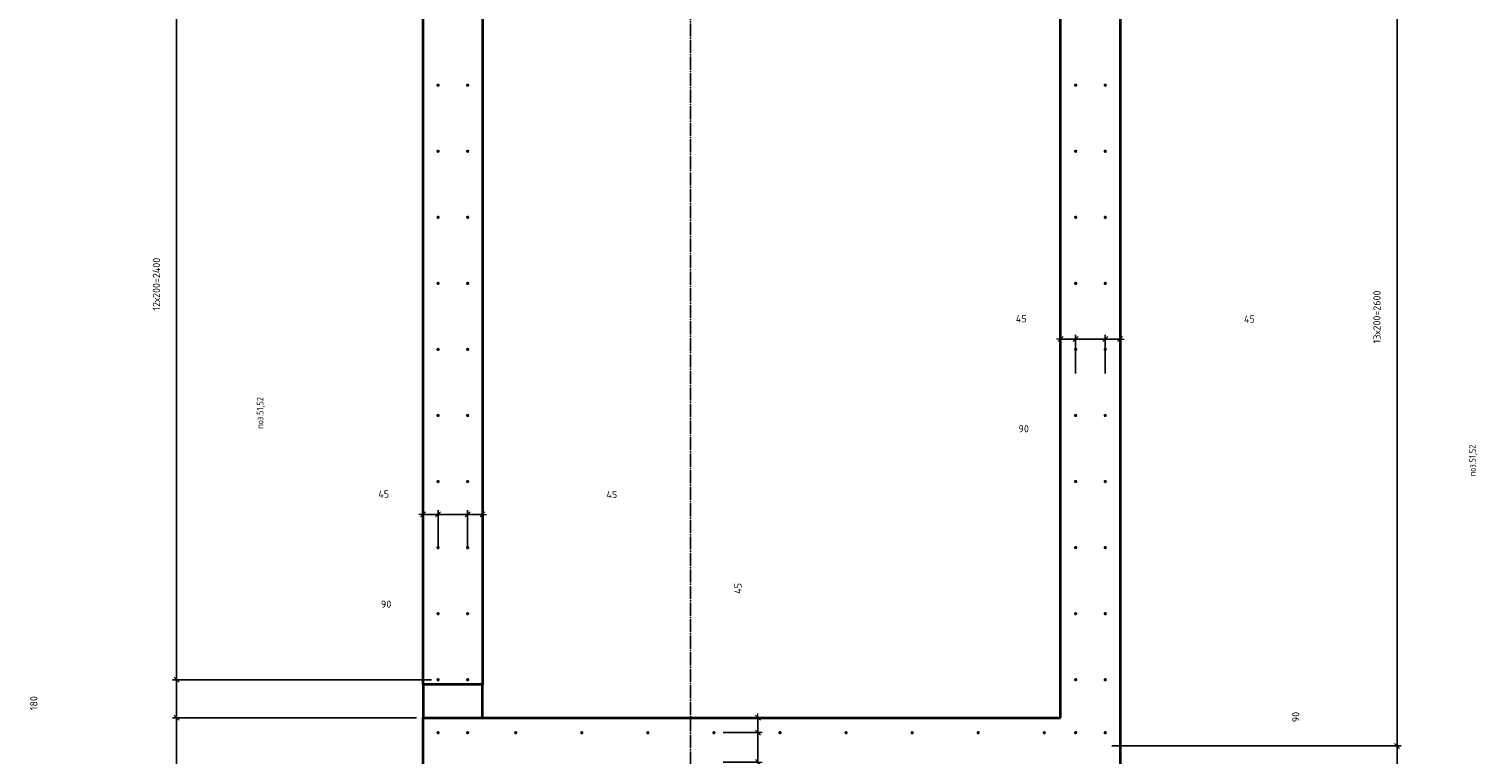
# Model space of a CAD drawing. Header units: millimetres. Extents: x 27309 to 183995, y -852 to 48500.
# Tile 74 of 93: x 154857 to 159246, y 40170 to 42365. Entities that reach past the tile are written whole.
import ezdxf

# ---------------------------------------------------------------- set-up
doc = ezdxf.new("R2010")
doc.units = ezdxf.units.MM
doc.header["$PDMODE"] = 65
doc.linetypes.add('______11', pattern=[50, 40, -5, 0, -5])
doc.linetypes.add('______5', pattern=[110, 80, -10, 10, -10])
for name, color, linetype, lineweight in [('Standard', 7, 'Continuous', 25), ('Арм.стержн. Выпуски', 180, 'Continuous', 35), ('Размерная линия_ общее', 7, 'Continuous', 13)]:
    doc.layers.add(name, color=color, linetype=linetype, lineweight=lineweight)
doc.layers.add('Осевая линия_ общее', color=7, linetype='______5', lineweight=13, true_color=0xa0a0a0)
doc.styles.add('ISOCPEUR', font='ISOCPEUR')
doc.dimstyles.new('DIMSTYLE_3', dxfattribs={"dimtxt": 22, "dimasz": 25, "dimexe": 0, "dimexo": 0, "dimgap": 11, "dimtad": 2, "dimdec": 0, "dimrnd": 5, "dimzin": 12, "dimdsep": 46, "dimtxsty": 'ISOCPEUR', "dimblk1": 'ALL_ML_STRICH', "dimblk2": 'ALL_ML_STRICH', "dimsah": 1, "dimcen": 0, "dimclrd": 7, "dimclre": 256, "dimclrt": 7, "dimadec": 0, "dimazin": 0, "dimtfac": 1, "dimtdec": 0, "dimtix": 1, "dimtmove": 2, "dimatfit": 3, "dimfxl": 0, "dimtzin": 0, "dimlwd": 0, "dimlwe": -3, "dimarcsym": 0})
doc.dimstyles.new('DIMSTYLE_5', dxfattribs={"dimtxt": 22, "dimasz": 25, "dimexe": 0, "dimexo": 0, "dimgap": 11, "dimtad": 2, "dimdec": 0, "dimrnd": 5, "dimzin": 12, "dimdsep": 46, "dimtxsty": 'ISOCPEUR', "dimblk1": 'ALL_ML_STRICH', "dimblk2": 'ALL_ML_STRICH', "dimsah": 1, "dimcen": 0, "dimclrd": 7, "dimclre": 256, "dimclrt": 7, "dimadec": 0, "dimazin": 0, "dimtfac": 1, "dimtdec": 0, "dimtix": 1, "dimtmove": 2, "dimatfit": 3, "dimfxl": 0, "dimtvp": 1.2, "dimtzin": 0, "dimlwd": 0, "dimlwe": -3, "dimarcsym": 0})
doc.dimstyles.new('DIMSTYLE_7', dxfattribs={"dimtxt": 22, "dimasz": 25, "dimexe": 0, "dimexo": 0, "dimgap": 11, "dimtad": 0, "dimdec": 0, "dimrnd": 5, "dimzin": 12, "dimdsep": 46, "dimtxsty": 'ISOCPEUR', "dimblk1": 'ALL_ML_STRICH', "dimblk2": 'ALL_ML_STRICH', "dimsah": 1, "dimcen": 0, "dimclrd": 7, "dimclre": 256, "dimclrt": 7, "dimadec": 0, "dimazin": 0, "dimtfac": 1, "dimtdec": 0, "dimtix": 1, "dimtmove": 2, "dimatfit": 3, "dimfxl": 0, "dimtzin": 0, "dimlwd": 0, "dimlwe": -3, "dimarcsym": 0})

# ---------------------------------------------------------------- blocks, each defined once
blk = doc.blocks.new('ALL_ML_STRICH')
at = {"color": 0, "linetype": 'ByBlock', "lineweight": -2}
for p, q in [((-1, 0), (0.5, 0)), ((-0.3, -0.3), (0.3, 0.3)), ((0, -0.5), (0, 0.5))]:
    blk.add_line(p, q, dxfattribs=at)
blk = doc.blocks.new('*D189')
at = {"layer": 'DEFPOINTS', "color": 7, "linetype": 'Continuous', "lineweight": 13, "transparency": 33554687}
for p in [(158160, 41426.5), (158160, 41363.8), (158115, 41301.7)]:
    blk.add_point(p, dxfattribs=at)
at = {"layer": 'Размерная линия_ общее', "color": 253, "linetype": 'Continuous', "lineweight": -2, "true_color": 0xa0a0a0, "transparency": 33554687}
for p, q in [((158115, 41321.7), (158115, 41426.5)), ((158160, 41383.8), (158160, 41426.5))]:
    blk.add_line(p, q, dxfattribs=at)
at = {"layer": 'Размерная линия_ общее', "color": 7, "linetype": 'Continuous', "lineweight": -2, "transparency": 33554687}
blk.add_line((158160, 41426.5), (158115, 41426.5), dxfattribs=at)
at = {"layer": 'Размерная линия_ общее', "color": 7, "linetype": 'Continuous', "lineweight": 13, "transparency": 33554687, "xscale": 25, "yscale": 25, "zscale": 25}
for p, rotation in [((158115, 41426.5), 180), ((158160, 41426.5), 360)]:
    blk.add_blockref('ALL_ML_STRICH', p, dxfattribs=dict(at, rotation=rotation))
at = {"layer": 'Размерная линия_ общее', "color": 7, "linetype": 'Continuous', "lineweight": 13, "transparency": 33554687, "insert": (158551.5, 41486.9), "char_height": 22, "width": 44, "attachment_point": 5, "style": 'ISOCPEUR'}
blk.add_mtext('\\A1;{45}', dxfattribs=at)
blk = doc.blocks.new('*D190')
at = {"layer": 'DEFPOINTS', "color": 7, "linetype": 'Continuous', "lineweight": 13, "transparency": 33554687}
for p in [(158115, 41426.5), (158025.5, 41301.7), (158115, 41301.7)]:
    blk.add_point(p, dxfattribs=at)
at = {"layer": 'Размерная линия_ общее', "color": 253, "linetype": 'Continuous', "lineweight": -2, "true_color": 0xa0a0a0, "transparency": 33554687}
for p, q in [((158025.5, 41321.7), (158025.5, 41426.5)), ((158115, 41321.7), (158115, 41426.5))]:
    blk.add_line(p, q, dxfattribs=at)
at = {"layer": 'Размерная линия_ общее', "color": 7, "linetype": 'Continuous', "lineweight": -2, "transparency": 33554687}
blk.add_line((158115, 41426.5), (158025.5, 41426.5), dxfattribs=at)
at = {"layer": 'Размерная линия_ общее', "color": 7, "linetype": 'Continuous', "lineweight": 13, "transparency": 33554687, "xscale": 25, "yscale": 25, "zscale": 25}
for p, rotation in [((158025.5, 41426.5), 180), ((158115, 41426.5), 360)]:
    blk.add_blockref('ALL_ML_STRICH', p, dxfattribs=dict(at, rotation=rotation))
at = {"layer": 'Размерная линия_ общее', "color": 7, "linetype": 'Continuous', "lineweight": 13, "transparency": 33554687, "insert": (157868.3, 41154.9), "char_height": 22, "width": 44, "attachment_point": 5, "style": 'ISOCPEUR'}
blk.add_mtext('\\A1;{90}', dxfattribs=at)
blk = doc.blocks.new('*D191')
at = {"layer": 'DEFPOINTS', "color": 7, "linetype": 'Continuous', "lineweight": 13, "transparency": 33554687}
for p in [(158025.5, 41426.5), (157980, 41323.1), (158025.5, 41301.7)]:
    blk.add_point(p, dxfattribs=at)
at = {"layer": 'Размерная линия_ общее', "color": 253, "linetype": 'Continuous', "lineweight": -2, "true_color": 0xa0a0a0, "transparency": 33554687}
for p, q in [((157980, 41343.1), (157980, 41426.5)), ((158025.5, 41321.7), (158025.5, 41426.5))]:
    blk.add_line(p, q, dxfattribs=at)
at = {"layer": 'Размерная линия_ общее', "color": 7, "linetype": 'Continuous', "lineweight": -2, "transparency": 33554687}
blk.add_line((158025.5, 41426.5), (157980, 41426.5), dxfattribs=at)
at = {"layer": 'Размерная линия_ общее', "color": 7, "linetype": 'Continuous', "lineweight": 13, "transparency": 33554687, "xscale": 25, "yscale": 25, "zscale": 25}
for p, rotation in [((157980, 41426.5), 180), ((158025.5, 41426.5), 360)]:
    blk.add_blockref('ALL_ML_STRICH', p, dxfattribs=dict(at, rotation=rotation))
at = {"layer": 'Размерная линия_ общее', "color": 7, "linetype": 'Continuous', "lineweight": 13, "transparency": 33554687, "insert": (157860.9, 41488.1), "char_height": 22, "width": 44, "attachment_point": 5, "style": 'ISOCPEUR'}
blk.add_mtext('\\A1;{45}', dxfattribs=at)
blk = doc.blocks.new('*D462')
at = {"layer": 'DEFPOINTS', "color": 7, "linetype": 'Continuous', "lineweight": 13, "transparency": 33554687}
for p in [(157000.9, 40280), (157063.6, 40280), (156938.8, 40235)]:
    blk.add_point(p, dxfattribs=at)
at = {"layer": 'Размерная линия_ общее', "color": 253, "linetype": 'Continuous', "lineweight": -2, "true_color": 0xa0a0a0, "transparency": 33554687}
for p, q in [((157020.9, 40280), (157063.6, 40280)), ((156958.8, 40235), (157063.6, 40235))]:
    blk.add_line(p, q, dxfattribs=at)
at = {"layer": 'Размерная линия_ общее', "color": 7, "linetype": 'Continuous', "lineweight": -2, "transparency": 33554687}
blk.add_line((157063.6, 40280), (157063.6, 40235), dxfattribs=at)
at = {"layer": 'Размерная линия_ общее', "color": 7, "linetype": 'Continuous', "lineweight": 13, "transparency": 33554687, "xscale": 25, "yscale": 25, "zscale": 25}
for p, rotation in [((157063.6, 40280), 90), ((157063.6, 40235), 270)]:
    blk.add_blockref('ALL_ML_STRICH', p, dxfattribs=dict(at, rotation=rotation))
at = {"layer": 'Размерная линия_ общее', "color": 7, "linetype": 'Continuous', "lineweight": 13, "transparency": 33554687, "insert": (157003.1, 40671.5), "char_height": 22, "width": 44, "attachment_point": 5, "rotation": 90, "style": 'ISOCPEUR'}
blk.add_mtext('\\A1;{45}', dxfattribs=at)
blk = doc.blocks.new('*D463')
at = {"layer": 'DEFPOINTS', "color": 7, "linetype": 'Continuous', "lineweight": 13, "transparency": 33554687}
for p in [(156938.8, 40235), (157063.6, 40235), (156938.8, 40145.5)]:
    blk.add_point(p, dxfattribs=at)
at = {"layer": 'Размерная линия_ общее', "color": 253, "linetype": 'Continuous', "lineweight": -2, "true_color": 0xa0a0a0, "transparency": 33554687}
for p, q in [((156958.8, 40235), (157063.6, 40235)), ((156958.8, 40145.5), (157063.6, 40145.5))]:
    blk.add_line(p, q, dxfattribs=at)
at = {"layer": 'Размерная линия_ общее', "color": 7, "linetype": 'Continuous', "lineweight": -2, "transparency": 33554687}
blk.add_line((157063.6, 40235), (157063.6, 40145.5), dxfattribs=at)
at = {"layer": 'Размерная линия_ общее', "color": 7, "linetype": 'Continuous', "lineweight": 13, "transparency": 33554687, "xscale": 25, "yscale": 25, "zscale": 25}
for p, rotation in [((157063.6, 40235), 90), ((157063.6, 40145.5), 270)]:
    blk.add_blockref('ALL_ML_STRICH', p, dxfattribs=dict(at, rotation=rotation))
at = {"layer": 'Размерная линия_ общее', "color": 7, "linetype": 'Continuous', "lineweight": 13, "transparency": 33554687, "insert": (157335.1, 39988.3), "char_height": 22, "width": 44, "attachment_point": 5, "rotation": 90, "style": 'ISOCPEUR'}
blk.add_mtext('\\A1;{90}', dxfattribs=at)
blk = doc.blocks.new('*D468')
at = {"layer": 'DEFPOINTS', "color": 7, "linetype": 'Continuous', "lineweight": 13, "transparency": 33554687}
for p in [(156230, 40895.4), (156230, 40832.7), (156185, 40770.6)]:
    blk.add_point(p, dxfattribs=at)
at = {"layer": 'Размерная линия_ общее', "color": 253, "linetype": 'Continuous', "lineweight": -2, "true_color": 0xa0a0a0, "transparency": 33554687}
for p, q in [((156185, 40790.6), (156185, 40895.4)), ((156230, 40852.7), (156230, 40895.4))]:
    blk.add_line(p, q, dxfattribs=at)
at = {"layer": 'Размерная линия_ общее', "color": 7, "linetype": 'Continuous', "lineweight": -2, "transparency": 33554687}
blk.add_line((156230, 40895.4), (156185, 40895.4), dxfattribs=at)
at = {"layer": 'Размерная линия_ общее', "color": 7, "linetype": 'Continuous', "lineweight": 13, "transparency": 33554687, "xscale": 25, "yscale": 25, "zscale": 25}
for p, rotation in [((156185, 40895.4), 180), ((156230, 40895.4), 360)]:
    blk.add_blockref('ALL_ML_STRICH', p, dxfattribs=dict(at, rotation=rotation))
at = {"layer": 'Размерная линия_ общее', "color": 7, "linetype": 'Continuous', "lineweight": 13, "transparency": 33554687, "insert": (156621.5, 40955.8), "char_height": 22, "width": 44, "attachment_point": 5, "style": 'ISOCPEUR'}
blk.add_mtext('\\A1;{45}', dxfattribs=at)
blk = doc.blocks.new('*D469')
at = {"layer": 'DEFPOINTS', "color": 7, "linetype": 'Continuous', "lineweight": 13, "transparency": 33554687}
for p in [(156185, 40895.4), (156095.5, 40770.6), (156185, 40770.6)]:
    blk.add_point(p, dxfattribs=at)
at = {"layer": 'Размерная линия_ общее', "color": 253, "linetype": 'Continuous', "lineweight": -2, "true_color": 0xa0a0a0, "transparency": 33554687}
for p, q in [((156095.5, 40790.6), (156095.5, 40895.4)), ((156185, 40790.6), (156185, 40895.4))]:
    blk.add_line(p, q, dxfattribs=at)
at = {"layer": 'Размерная линия_ общее', "color": 7, "linetype": 'Continuous', "lineweight": -2, "transparency": 33554687}
blk.add_line((156185, 40895.4), (156095.5, 40895.4), dxfattribs=at)
at = {"layer": 'Размерная линия_ общее', "color": 7, "linetype": 'Continuous', "lineweight": 13, "transparency": 33554687, "xscale": 25, "yscale": 25, "zscale": 25}
for p, rotation in [((156095.5, 40895.4), 180), ((156185, 40895.4), 360)]:
    blk.add_blockref('ALL_ML_STRICH', p, dxfattribs=dict(at, rotation=rotation))
at = {"layer": 'Размерная линия_ общее', "color": 7, "linetype": 'Continuous', "lineweight": 13, "transparency": 33554687, "insert": (155938.3, 40623.8), "char_height": 22, "width": 44, "attachment_point": 5, "style": 'ISOCPEUR'}
blk.add_mtext('\\A1;{90}', dxfattribs=at)
blk = doc.blocks.new('*D470')
at = {"layer": 'DEFPOINTS', "color": 7, "linetype": 'Continuous', "lineweight": 13, "transparency": 33554687}
for p in [(156095.5, 40895.4), (156050, 40792), (156095.5, 40770.6)]:
    blk.add_point(p, dxfattribs=at)
at = {"layer": 'Размерная линия_ общее', "color": 253, "linetype": 'Continuous', "lineweight": -2, "true_color": 0xa0a0a0, "transparency": 33554687}
for p, q in [((156050, 40812), (156050, 40895.4)), ((156095.5, 40790.6), (156095.5, 40895.4))]:
    blk.add_line(p, q, dxfattribs=at)
at = {"layer": 'Размерная линия_ общее', "color": 7, "linetype": 'Continuous', "lineweight": -2, "transparency": 33554687}
blk.add_line((156095.5, 40895.4), (156050, 40895.4), dxfattribs=at)
at = {"layer": 'Размерная линия_ общее', "color": 7, "linetype": 'Continuous', "lineweight": 13, "transparency": 33554687, "xscale": 25, "yscale": 25, "zscale": 25}
for p, rotation in [((156050, 40895.4), 180), ((156095.5, 40895.4), 360)]:
    blk.add_blockref('ALL_ML_STRICH', p, dxfattribs=dict(at, rotation=rotation))
at = {"layer": 'Размерная линия_ общее', "color": 7, "linetype": 'Continuous', "lineweight": 13, "transparency": 33554687, "insert": (155930.9, 40957), "char_height": 22, "width": 44, "attachment_point": 5, "style": 'ISOCPEUR'}
blk.add_mtext('\\A1;{45}', dxfattribs=at)
blk = doc.blocks.new('*D519')
at = {"layer": 'DEFPOINTS', "color": 7, "linetype": 'Continuous', "lineweight": 13, "transparency": 33554687}
for p in [(158115, 40194.5), (158115, 40105), (158998.4, 40105)]:
    blk.add_point(p, dxfattribs=at)
at = {"layer": 'Размерная линия_ общее', "color": 253, "linetype": 'Continuous', "lineweight": -2, "true_color": 0xa0a0a0, "transparency": 33554687}
for p, q in [((158135, 40194.5), (158998.4, 40194.5)), ((158135, 40105), (158998.4, 40105))]:
    blk.add_line(p, q, dxfattribs=at)
at = {"layer": 'Размерная линия_ общее', "color": 7, "linetype": 'Continuous', "lineweight": -2, "transparency": 33554687}
blk.add_line((158998.4, 40105), (158998.4, 40194.5), dxfattribs=at)
at = {"layer": 'Размерная линия_ общее', "color": 7, "linetype": 'Continuous', "lineweight": 13, "transparency": 33554687, "xscale": 25, "yscale": 25, "zscale": 25}
for p, rotation in [((158998.4, 40194.5), 90), ((158998.4, 40105), 270)]:
    blk.add_blockref('ALL_ML_STRICH', p, dxfattribs=dict(at, rotation=rotation))
at = {"layer": 'Размерная линия_ общее', "color": 7, "linetype": 'Continuous', "lineweight": 13, "transparency": 33554687, "insert": (158691.9, 40282), "char_height": 22, "width": 44, "attachment_point": 5, "rotation": 90, "style": 'ISOCPEUR'}
blk.add_mtext('\\A1;{90}', dxfattribs=at)
blk = doc.blocks.new('*D520')
at = {"layer": 'DEFPOINTS', "color": 7, "linetype": 'Continuous', "lineweight": 13, "transparency": 33554687}
for p in [(158115, 42795), (158115, 40194.5), (158998.4, 40194.5)]:
    blk.add_point(p, dxfattribs=at)
at = {"layer": 'Размерная линия_ общее', "color": 253, "linetype": 'Continuous', "lineweight": -2, "true_color": 0xa0a0a0, "transparency": 33554687}
for p, q in [((158135, 42795), (158998.4, 42795)), ((158135, 40194.5), (158998.4, 40194.5))]:
    blk.add_line(p, q, dxfattribs=at)
at = {"layer": 'Размерная линия_ общее', "color": 7, "linetype": 'Continuous', "lineweight": -2, "transparency": 33554687}
blk.add_line((158998.4, 40194.5), (158998.4, 42795), dxfattribs=at)
at = {"layer": 'Размерная линия_ общее', "color": 7, "linetype": 'Continuous', "lineweight": 13, "transparency": 33554687, "xscale": 25, "yscale": 25, "zscale": 25}
for p, rotation in [((158998.4, 42795), 90), ((158998.4, 40194.5), 270)]:
    blk.add_blockref('ALL_ML_STRICH', p, dxfattribs=dict(at, rotation=rotation))
at = {"layer": 'Размерная линия_ общее', "color": 7, "linetype": 'Continuous', "lineweight": 13, "transparency": 33554687, "insert": (158926.4, 41413.4), "char_height": 22, "width": 1.1, "attachment_point": 1, "rotation": 90, "line_spacing_factor": 0.60241, "style": 'ISOCPEUR'}
blk.add_mtext('13х200=2600', dxfattribs=at)
blk = doc.blocks.new('*D533')
at = {"layer": 'DEFPOINTS', "color": 7, "linetype": 'Continuous', "lineweight": 13, "transparency": 33554687}
for p in [(156050, 40280), (155303.9, 40100), (156230, 40100)]:
    blk.add_point(p, dxfattribs=at)
at = {"layer": 'Размерная линия_ общее', "color": 253, "linetype": 'Continuous', "lineweight": -2, "true_color": 0xa0a0a0, "transparency": 33554687}
for p, q in [((156030, 40280), (155303.9, 40280)), ((156210, 40100), (155303.9, 40100))]:
    blk.add_line(p, q, dxfattribs=at)
at = {"layer": 'Размерная линия_ общее', "color": 7, "linetype": 'Continuous', "lineweight": -2, "transparency": 33554687}
blk.add_line((155303.9, 40100), (155303.9, 40280), dxfattribs=at)
at = {"layer": 'Размерная линия_ общее', "color": 7, "linetype": 'Continuous', "lineweight": 13, "transparency": 33554687, "xscale": 25, "yscale": 25, "zscale": 25}
for p, rotation in [((155303.9, 40280), 90), ((155303.9, 40100), 270)]:
    blk.add_blockref('ALL_ML_STRICH', p, dxfattribs=dict(at, rotation=rotation))
at = {"layer": 'Размерная линия_ общее', "color": 7, "linetype": 'Continuous', "lineweight": 13, "transparency": 33554687, "insert": (154871.6, 40324), "char_height": 22, "width": 66, "attachment_point": 5, "rotation": 90, "style": 'ISOCPEUR'}
blk.add_mtext('\\A1;{180}', dxfattribs=at)
blk = doc.blocks.new('*D534')
at = {"layer": 'DEFPOINTS', "color": 7, "linetype": 'Continuous', "lineweight": 13, "transparency": 33554687}
for p in [(156095.5, 40395), (155303.9, 40280), (156050, 40280)]:
    blk.add_point(p, dxfattribs=at)
at = {"layer": 'Размерная линия_ общее', "color": 253, "linetype": 'Continuous', "lineweight": -2, "true_color": 0xa0a0a0, "transparency": 33554687}
for p, q in [((156075.5, 40395), (155303.9, 40395)), ((156030, 40280), (155303.9, 40280))]:
    blk.add_line(p, q, dxfattribs=at)
at = {"layer": 'Размерная линия_ общее', "color": 7, "linetype": 'Continuous', "lineweight": -2, "transparency": 33554687}
blk.add_line((155303.9, 40280), (155303.9, 40395), dxfattribs=at)
at = {"layer": 'Размерная линия_ общее', "color": 7, "linetype": 'Continuous', "lineweight": 13, "transparency": 33554687, "xscale": 25, "yscale": 25, "zscale": 25}
for p, rotation in [((155303.9, 40395), 90), ((155303.9, 40280), 270)]:
    blk.add_blockref('ALL_ML_STRICH', p, dxfattribs=dict(at, rotation=rotation))
at = {"layer": 'Размерная линия_ общее', "color": 7, "linetype": 'Continuous', "lineweight": 13, "transparency": 33554687, "insert": (155637.2, 39936.7), "char_height": 22, "width": 66, "attachment_point": 5, "rotation": 90, "style": 'ISOCPEUR'}
blk.add_mtext('\\A1;{115}', dxfattribs=at)
blk = doc.blocks.new('*D535')
at = {"layer": 'DEFPOINTS', "color": 7, "linetype": 'Continuous', "lineweight": 13, "transparency": 33554687}
for p in [(156095.5, 42795), (155303.9, 40395), (156095.5, 40395)]:
    blk.add_point(p, dxfattribs=at)
at = {"layer": 'Размерная линия_ общее', "color": 253, "linetype": 'Continuous', "lineweight": -2, "true_color": 0xa0a0a0, "transparency": 33554687}
for p, q in [((156075.5, 42795), (155303.9, 42795)), ((156075.5, 40395), (155303.9, 40395))]:
    blk.add_line(p, q, dxfattribs=at)
at = {"layer": 'Размерная линия_ общее', "color": 7, "linetype": 'Continuous', "lineweight": -2, "transparency": 33554687}
blk.add_line((155303.9, 40395), (155303.9, 42795), dxfattribs=at)
at = {"layer": 'Размерная линия_ общее', "color": 7, "linetype": 'Continuous', "lineweight": 13, "transparency": 33554687, "xscale": 25, "yscale": 25, "zscale": 25}
for p, rotation in [((155303.9, 42795), 90), ((155303.9, 40395), 270)]:
    blk.add_blockref('ALL_ML_STRICH', p, dxfattribs=dict(at, rotation=rotation))
at = {"layer": 'Размерная линия_ общее', "color": 7, "linetype": 'Continuous', "lineweight": 13, "transparency": 33554687, "insert": (155231.9, 41512.5), "char_height": 22, "width": 1.1, "attachment_point": 1, "rotation": 90, "line_spacing_factor": 0.60241, "style": 'ISOCPEUR'}
blk.add_mtext('12х200=2400', dxfattribs=at)

msp = doc.modelspace()

# ---------------------------------------------------------------- hatches: boundary and pattern name
at = {"layer": 'Арм.стержн. Выпуски', "linetype": 'Continuous', "lineweight": 35, "transparency": 33554687}
for points in [[(156100.5, 42195), (156100.1, 42196.9), (156099, 42198.5), (156097.4, 42199.6), (156095.5, 42200), (156093.6, 42199.6), (156091.9, 42198.5), (156090.8, 42196.9), (156090.5, 42195), (156090.8, 42193.1), (156091.9, 42191.5), (156093.6, 42190.4), (156095.5, 42190), (156097.4, 42190.4), (156099, 42191.5), (156100.1, 42193.1)], [(156190, 42195), (156189.6, 42196.9), (156188.5, 42198.5), (156186.9, 42199.6), (156185, 42200), (156183.1, 42199.6), (156181.5, 42198.5), (156180.4, 42196.9), (156180, 42195), (156180.4, 42193.1), (156181.5, 42191.5), (156183.1, 42190.4), (156185, 42190), (156186.9, 42190.4), (156188.5, 42191.5), (156189.6, 42193.1)], [(158030.5, 42195), (158030.1, 42196.9), (158029, 42198.5), (158027.4, 42199.6), (158025.5, 42200), (158023.6, 42199.6), (158021.9, 42198.5), (158020.8, 42196.9), (158020.5, 42195), (158020.8, 42193.1), (158021.9, 42191.5), (158023.6, 42190.4), (158025.5, 42190), (158027.4, 42190.4), (158029, 42191.5), (158030.1, 42193.1)], [(158120, 42195), (158119.6, 42196.9), (158118.5, 42198.5), (158116.9, 42199.6), (158115, 42200), (158113.1, 42199.6), (158111.5, 42198.5), (158110.4, 42196.9), (158110, 42195), (158110.4, 42193.1), (158111.5, 42191.5), (158113.1, 42190.4), (158115, 42190), (158116.9, 42190.4), (158118.5, 42191.5), (158119.6, 42193.1)], [(156100.5, 41995), (156100.1, 41996.9), (156099, 41998.5), (156097.4, 41999.6), (156095.5, 42000), (156093.6, 41999.6), (156091.9, 41998.5), (156090.8, 41996.9), (156090.5, 41995), (156090.8, 41993.1), (156091.9, 41991.5), (156093.6, 41990.4), (156095.5, 41990), (156097.4, 41990.4), (156099, 41991.5), (156100.1, 41993.1)], [(156190, 41995), (156189.6, 41996.9), (156188.5, 41998.5), (156186.9, 41999.6), (156185, 42000), (156183.1, 41999.6), (156181.5, 41998.5), (156180.4, 41996.9), (156180, 41995), (156180.4, 41993.1), (156181.5, 41991.5), (156183.1, 41990.4), (156185, 41990), (156186.9, 41990.4), (156188.5, 41991.5), (156189.6, 41993.1)], [(158030.5, 41995), (158030.1, 41996.9), (158029, 41998.5), (158027.4, 41999.6), (158025.5, 42000), (158023.6, 41999.6), (158021.9, 41998.5), (158020.8, 41996.9), (158020.5, 41995), (158020.8, 41993.1), (158021.9, 41991.5), (158023.6, 41990.4), (158025.5, 41990), (158027.4, 41990.4), (158029, 41991.5), (158030.1, 41993.1)], [(158120, 41995), (158119.6, 41996.9), (158118.5, 41998.5), (158116.9, 41999.6), (158115, 42000), (158113.1, 41999.6), (158111.5, 41998.5), (158110.4, 41996.9), (158110, 41995), (158110.4, 41993.1), (158111.5, 41991.5), (158113.1, 41990.4), (158115, 41990), (158116.9, 41990.4), (158118.5, 41991.5), (158119.6, 41993.1)], [(156100.5, 41795), (156100.1, 41796.9), (156099, 41798.5), (156097.4, 41799.6), (156095.5, 41800), (156093.6, 41799.6), (156091.9, 41798.5), (156090.8, 41796.9), (156090.5, 41795), (156090.8, 41793.1), (156091.9, 41791.5), (156093.6, 41790.4), (156095.5, 41790), (156097.4, 41790.4), (156099, 41791.5), (156100.1, 41793.1)], [(156190, 41795), (156189.6, 41796.9), (156188.5, 41798.5), (156186.9, 41799.6), (156185, 41800), (156183.1, 41799.6), (156181.5, 41798.5), (156180.4, 41796.9), (156180, 41795), (156180.4, 41793.1), (156181.5, 41791.5), (156183.1, 41790.4), (156185, 41790), (156186.9, 41790.4), (156188.5, 41791.5), (156189.6, 41793.1)], [(158030.5, 41795), (158030.1, 41796.9), (158029, 41798.5), (158027.4, 41799.6), (158025.5, 41800), (158023.6, 41799.6), (158021.9, 41798.5), (158020.8, 41796.9), (158020.5, 41795), (158020.8, 41793.1), (158021.9, 41791.5), (158023.6, 41790.4), (158025.5, 41790), (158027.4, 41790.4), (158029, 41791.5), (158030.1, 41793.1)], [(158120, 41795), (158119.6, 41796.9), (158118.5, 41798.5), (158116.9, 41799.6), (158115, 41800), (158113.1, 41799.6), (158111.5, 41798.5), (158110.4, 41796.9), (158110, 41795), (158110.4, 41793.1), (158111.5, 41791.5), (158113.1, 41790.4), (158115, 41790), (158116.9, 41790.4), (158118.5, 41791.5), (158119.6, 41793.1)], [(156100.5, 41595), (156100.1, 41596.9), (156099, 41598.5), (156097.4, 41599.6), (156095.5, 41600), (156093.6, 41599.6), (156091.9, 41598.5), (156090.8, 41596.9), (156090.5, 41595), (156090.8, 41593.1), (156091.9, 41591.5), (156093.6, 41590.4), (156095.5, 41590), (156097.4, 41590.4), (156099, 41591.5), (156100.1, 41593.1)], [(156190, 41595), (156189.6, 41596.9), (156188.5, 41598.5), (156186.9, 41599.6), (156185, 41600), (156183.1, 41599.6), (156181.5, 41598.5), (156180.4, 41596.9), (156180, 41595), (156180.4, 41593.1), (156181.5, 41591.5), (156183.1, 41590.4), (156185, 41590), (156186.9, 41590.4), (156188.5, 41591.5), (156189.6, 41593.1)], [(158030.5, 41595), (158030.1, 41596.9), (158029, 41598.5), (158027.4, 41599.6), (158025.5, 41600), (158023.6, 41599.6), (158021.9, 41598.5), (158020.8, 41596.9), (158020.5, 41595), (158020.8, 41593.1), (158021.9, 41591.5), (158023.6, 41590.4), (158025.5, 41590), (158027.4, 41590.4), (158029, 41591.5), (158030.1, 41593.1)], [(158120, 41595), (158119.6, 41596.9), (158118.5, 41598.5), (158116.9, 41599.6), (158115, 41600), (158113.1, 41599.6), (158111.5, 41598.5), (158110.4, 41596.9), (158110, 41595), (158110.4, 41593.1), (158111.5, 41591.5), (158113.1, 41590.4), (158115, 41590), (158116.9, 41590.4), (158118.5, 41591.5), (158119.6, 41593.1)], [(156100.5, 41395), (156100.1, 41396.9), (156099, 41398.5), (156097.4, 41399.6), (156095.5, 41400), (156093.6, 41399.6), (156091.9, 41398.5), (156090.8, 41396.9), (156090.5, 41395), (156090.8, 41393.1), (156091.9, 41391.5), (156093.6, 41390.4), (156095.5, 41390), (156097.4, 41390.4), (156099, 41391.5), (156100.1, 41393.1)], [(156190, 41395), (156189.6, 41396.9), (156188.5, 41398.5), (156186.9, 41399.6), (156185, 41400), (156183.1, 41399.6), (156181.5, 41398.5), (156180.4, 41396.9), (156180, 41395), (156180.4, 41393.1), (156181.5, 41391.5), (156183.1, 41390.4), (156185, 41390), (156186.9, 41390.4), (156188.5, 41391.5), (156189.6, 41393.1)], [(158030.5, 41395), (158030.1, 41396.9), (158029, 41398.5), (158027.4, 41399.6), (158025.5, 41400), (158023.6, 41399.6), (158021.9, 41398.5), (158020.8, 41396.9), (158020.5, 41395), (158020.8, 41393.1), (158021.9, 41391.5), (158023.6, 41390.4), (158025.5, 41390), (158027.4, 41390.4), (158029, 41391.5), (158030.1, 41393.1)], [(158120, 41395), (158119.6, 41396.9), (158118.5, 41398.5), (158116.9, 41399.6), (158115, 41400), (158113.1, 41399.6), (158111.5, 41398.5), (158110.4, 41396.9), (158110, 41395), (158110.4, 41393.1), (158111.5, 41391.5), (158113.1, 41390.4), (158115, 41390), (158116.9, 41390.4), (158118.5, 41391.5), (158119.6, 41393.1)], [(156100.5, 41195), (156100.1, 41196.9), (156099, 41198.5), (156097.4, 41199.6), (156095.5, 41200), (156093.6, 41199.6), (156091.9, 41198.5), (156090.8, 41196.9), (156090.5, 41195), (156090.8, 41193.1), (156091.9, 41191.5), (156093.6, 41190.4), (156095.5, 41190), (156097.4, 41190.4), (156099, 41191.5), (156100.1, 41193.1)], [(156190, 41195), (156189.6, 41196.9), (156188.5, 41198.5), (156186.9, 41199.6), (156185, 41200), (156183.1, 41199.6), (156181.5, 41198.5), (156180.4, 41196.9), (156180, 41195), (156180.4, 41193.1), (156181.5, 41191.5), (156183.1, 41190.4), (156185, 41190), (156186.9, 41190.4), (156188.5, 41191.5), (156189.6, 41193.1)], [(158030.5, 41195), (158030.1, 41196.9), (158029, 41198.5), (158027.4, 41199.6), (158025.5, 41200), (158023.6, 41199.6), (158021.9, 41198.5), (158020.8, 41196.9), (158020.5, 41195), (158020.8, 41193.1), (158021.9, 41191.5), (158023.6, 41190.4), (158025.5, 41190), (158027.4, 41190.4), (158029, 41191.5), (158030.1, 41193.1)], [(158120, 41195), (158119.6, 41196.9), (158118.5, 41198.5), (158116.9, 41199.6), (158115, 41200), (158113.1, 41199.6), (158111.5, 41198.5), (158110.4, 41196.9), (158110, 41195), (158110.4, 41193.1), (158111.5, 41191.5), (158113.1, 41190.4), (158115, 41190), (158116.9, 41190.4), (158118.5, 41191.5), (158119.6, 41193.1)], [(156100.5, 40995), (156100.1, 40996.9), (156099, 40998.5), (156097.4, 40999.6), (156095.5, 41000), (156093.6, 40999.6), (156091.9, 40998.5), (156090.8, 40996.9), (156090.5, 40995), (156090.8, 40993.1), (156091.9, 40991.5), (156093.6, 40990.4), (156095.5, 40990), (156097.4, 40990.4), (156099, 40991.5), (156100.1, 40993.1)], [(156190, 40995), (156189.6, 40996.9), (156188.5, 40998.5), (156186.9, 40999.6), (156185, 41000), (156183.1, 40999.6), (156181.5, 40998.5), (156180.4, 40996.9), (156180, 40995), (156180.4, 40993.1), (156181.5, 40991.5), (156183.1, 40990.4), (156185, 40990), (156186.9, 40990.4), (156188.5, 40991.5), (156189.6, 40993.1)], [(158030.5, 40995), (158030.1, 40996.9), (158029, 40998.5), (158027.4, 40999.6), (158025.5, 41000), (158023.6, 40999.6), (158021.9, 40998.5), (158020.8, 40996.9), (158020.5, 40995), (158020.8, 40993.1), (158021.9, 40991.5), (158023.6, 40990.4), (158025.5, 40990), (158027.4, 40990.4), (158029, 40991.5), (158030.1, 40993.1)], [(158120, 40995), (158119.6, 40996.9), (158118.5, 40998.5), (158116.9, 40999.6), (158115, 41000), (158113.1, 40999.6), (158111.5, 40998.5), (158110.4, 40996.9), (158110, 40995), (158110.4, 40993.1), (158111.5, 40991.5), (158113.1, 40990.4), (158115, 40990), (158116.9, 40990.4), (158118.5, 40991.5), (158119.6, 40993.1)], [(156100.5, 40795), (156100.1, 40796.9), (156099, 40798.5), (156097.4, 40799.6), (156095.5, 40800), (156093.6, 40799.6), (156091.9, 40798.5), (156090.8, 40796.9), (156090.5, 40795), (156090.8, 40793.1), (156091.9, 40791.5), (156093.6, 40790.4), (156095.5, 40790), (156097.4, 40790.4), (156099, 40791.5), (156100.1, 40793.1)], [(156190, 40795), (156189.6, 40796.9), (156188.5, 40798.5), (156186.9, 40799.6), (156185, 40800), (156183.1, 40799.6), (156181.5, 40798.5), (156180.4, 40796.9), (156180, 40795), (156180.4, 40793.1), (156181.5, 40791.5), (156183.1, 40790.4), (156185, 40790), (156186.9, 40790.4), (156188.5, 40791.5), (156189.6, 40793.1)], [(158030.5, 40795), (158030.1, 40796.9), (158029, 40798.5), (158027.4, 40799.6), (158025.5, 40800), (158023.6, 40799.6), (158021.9, 40798.5), (158020.8, 40796.9), (158020.5, 40795), (158020.8, 40793.1), (158021.9, 40791.5), (158023.6, 40790.4), (158025.5, 40790), (158027.4, 40790.4), (158029, 40791.5), (158030.1, 40793.1)], [(158120, 40795), (158119.6, 40796.9), (158118.5, 40798.5), (158116.9, 40799.6), (158115, 40800), (158113.1, 40799.6), (158111.5, 40798.5), (158110.4, 40796.9), (158110, 40795), (158110.4, 40793.1), (158111.5, 40791.5), (158113.1, 40790.4), (158115, 40790), (158116.9, 40790.4), (158118.5, 40791.5), (158119.6, 40793.1)], [(156100.5, 40595), (156100.1, 40596.9), (156099, 40598.5), (156097.4, 40599.6), (156095.5, 40600), (156093.6, 40599.6), (156091.9, 40598.5), (156090.8, 40596.9), (156090.5, 40595), (156090.8, 40593.1), (156091.9, 40591.5), (156093.6, 40590.4), (156095.5, 40590), (156097.4, 40590.4), (156099, 40591.5), (156100.1, 40593.1)], [(156190, 40595), (156189.6, 40596.9), (156188.5, 40598.5), (156186.9, 40599.6), (156185, 40600), (156183.1, 40599.6), (156181.5, 40598.5), (156180.4, 40596.9), (156180, 40595), (156180.4, 40593.1), (156181.5, 40591.5), (156183.1, 40590.4), (156185, 40590), (156186.9, 40590.4), (156188.5, 40591.5), (156189.6, 40593.1)], [(158030.5, 40595), (158030.1, 40596.9), (158029, 40598.5), (158027.4, 40599.6), (158025.5, 40600), (158023.6, 40599.6), (158021.9, 40598.5), (158020.8, 40596.9), (158020.5, 40595), (158020.8, 40593.1), (158021.9, 40591.5), (158023.6, 40590.4), (158025.5, 40590), (158027.4, 40590.4), (158029, 40591.5), (158030.1, 40593.1)], [(158120, 40595), (158119.6, 40596.9), (158118.5, 40598.5), (158116.9, 40599.6), (158115, 40600), (158113.1, 40599.6), (158111.5, 40598.5), (158110.4, 40596.9), (158110, 40595), (158110.4, 40593.1), (158111.5, 40591.5), (158113.1, 40590.4), (158115, 40590), (158116.9, 40590.4), (158118.5, 40591.5), (158119.6, 40593.1)], [(156100.5, 40395), (156100.1, 40396.9), (156099, 40398.5), (156097.4, 40399.6), (156095.5, 40400), (156093.6, 40399.6), (156091.9, 40398.5), (156090.8, 40396.9), (156090.5, 40395), (156090.8, 40393.1), (156091.9, 40391.5), (156093.6, 40390.4), (156095.5, 40390), (156097.4, 40390.4), (156099, 40391.5), (156100.1, 40393.1)], [(156190, 40395), (156189.6, 40396.9), (156188.5, 40398.5), (156186.9, 40399.6), (156185, 40400), (156183.1, 40399.6), (156181.5, 40398.5), (156180.4, 40396.9), (156180, 40395), (156180.4, 40393.1), (156181.5, 40391.5), (156183.1, 40390.4), (156185, 40390), (156186.9, 40390.4), (156188.5, 40391.5), (156189.6, 40393.1)], [(158030.5, 40395), (158030.1, 40396.9), (158029, 40398.5), (158027.4, 40399.6), (158025.5, 40400), (158023.6, 40399.6), (158021.9, 40398.5), (158020.8, 40396.9), (158020.5, 40395), (158020.8, 40393.1), (158021.9, 40391.5), (158023.6, 40390.4), (158025.5, 40390), (158027.4, 40390.4), (158029, 40391.5), (158030.1, 40393.1)], [(158120, 40395), (158119.6, 40396.9), (158118.5, 40398.5), (158116.9, 40399.6), (158115, 40400), (158113.1, 40399.6), (158111.5, 40398.5), (158110.4, 40396.9), (158110, 40395), (158110.4, 40393.1), (158111.5, 40391.5), (158113.1, 40390.4), (158115, 40390), (158116.9, 40390.4), (158118.5, 40391.5), (158119.6, 40393.1)], [(156100.5, 40234.5), (156100.1, 40236.4), (156099, 40238), (156097.4, 40239.1), (156095.5, 40239.5), (156093.6, 40239.1), (156091.9, 40238), (156090.8, 40236.4), (156090.5, 40234.5), (156090.8, 40232.6), (156091.9, 40231), (156093.6, 40229.9), (156095.5, 40229.5), (156097.4, 40229.9), (156099, 40231), (156100.1, 40232.6)], [(156190, 40234.5), (156189.6, 40236.4), (156188.5, 40238), (156186.9, 40239.1), (156185, 40239.5), (156183.1, 40239.1), (156181.5, 40238), (156180.4, 40236.4), (156180, 40234.5), (156180.4, 40232.6), (156181.5, 40231), (156183.1, 40229.9), (156185, 40229.5), (156186.9, 40229.9), (156188.5, 40231), (156189.6, 40232.6)], [(156335.5, 40234.5), (156335.1, 40236.4), (156334, 40238), (156332.4, 40239.1), (156330.5, 40239.5), (156328.6, 40239.1), (156327, 40238), (156325.9, 40236.4), (156325.5, 40234.5), (156325.9, 40232.6), (156327, 40231), (156328.6, 40229.9), (156330.5, 40229.5), (156332.4, 40229.9), (156334, 40231), (156335.1, 40232.6)], [(156535.5, 40234.5), (156535.1, 40236.4), (156534, 40238), (156532.4, 40239.1), (156530.5, 40239.5), (156528.6, 40239.1), (156527, 40238), (156525.9, 40236.4), (156525.5, 40234.5), (156525.9, 40232.6), (156527, 40231), (156528.6, 40229.9), (156530.5, 40229.5), (156532.4, 40229.9), (156534, 40231), (156535.1, 40232.6)], [(156735.5, 40234.5), (156735.1, 40236.4), (156734, 40238), (156732.4, 40239.1), (156730.5, 40239.5), (156728.6, 40239.1), (156727, 40238), (156725.9, 40236.4), (156725.5, 40234.5), (156725.9, 40232.6), (156727, 40231), (156728.6, 40229.9), (156730.5, 40229.5), (156732.4, 40229.9), (156734, 40231), (156735.1, 40232.6)], [(156935.5, 40234.5), (156935.1, 40236.4), (156934, 40238), (156932.4, 40239.1), (156930.5, 40239.5), (156928.6, 40239.1), (156927, 40238), (156925.9, 40236.4), (156925.5, 40234.5), (156925.9, 40232.6), (156927, 40231), (156928.6, 40229.9), (156930.5, 40229.5), (156932.4, 40229.9), (156934, 40231), (156935.1, 40232.6)], [(157135.5, 40234.5), (157135.1, 40236.4), (157134, 40238), (157132.4, 40239.1), (157130.5, 40239.5), (157128.6, 40239.1), (157127, 40238), (157125.9, 40236.4), (157125.5, 40234.5), (157125.9, 40232.6), (157127, 40231), (157128.6, 40229.9), (157130.5, 40229.5), (157132.4, 40229.9), (157134, 40231), (157135.1, 40232.6)], [(157335.5, 40234.5), (157335.1, 40236.4), (157334, 40238), (157332.4, 40239.1), (157330.5, 40239.5), (157328.6, 40239.1), (157327, 40238), (157325.9, 40236.4), (157325.5, 40234.5), (157325.9, 40232.6), (157327, 40231), (157328.6, 40229.9), (157330.5, 40229.5), (157332.4, 40229.9), (157334, 40231), (157335.1, 40232.6)], [(157535.5, 40234.5), (157535.1, 40236.4), (157534, 40238), (157532.4, 40239.1), (157530.5, 40239.5), (157528.6, 40239.1), (157527, 40238), (157525.9, 40236.4), (157525.5, 40234.5), (157525.9, 40232.6), (157527, 40231), (157528.6, 40229.9), (157530.5, 40229.5), (157532.4, 40229.9), (157534, 40231), (157535.1, 40232.6)], [(157735.5, 40234.5), (157735.1, 40236.4), (157734, 40238), (157732.4, 40239.1), (157730.5, 40239.5), (157728.6, 40239.1), (157727, 40238), (157725.9, 40236.4), (157725.5, 40234.5), (157725.9, 40232.6), (157727, 40231), (157728.6, 40229.9), (157730.5, 40229.5), (157732.4, 40229.9), (157734, 40231), (157735.1, 40232.6)], [(157935.5, 40234.5), (157935.1, 40236.4), (157934, 40238), (157932.4, 40239.1), (157930.5, 40239.5), (157928.6, 40239.1), (157927, 40238), (157925.9, 40236.4), (157925.5, 40234.5), (157925.9, 40232.6), (157927, 40231), (157928.6, 40229.9), (157930.5, 40229.5), (157932.4, 40229.9), (157934, 40231), (157935.1, 40232.6)], [(158030.5, 40234.5), (158030.1, 40236.4), (158029, 40238), (158027.4, 40239.1), (158025.5, 40239.5), (158023.6, 40239.1), (158021.9, 40238), (158020.8, 40236.4), (158020.5, 40234.5), (158020.8, 40232.6), (158021.9, 40231), (158023.6, 40229.9), (158025.5, 40229.5), (158027.4, 40229.9), (158029, 40231), (158030.1, 40232.6)], [(158120, 40234.5), (158119.6, 40236.4), (158118.5, 40238), (158116.9, 40239.1), (158115, 40239.5), (158113.1, 40239.1), (158111.5, 40238), (158110.4, 40236.4), (158110, 40234.5), (158110.4, 40232.6), (158111.5, 40231), (158113.1, 40229.9), (158115, 40229.5), (158116.9, 40229.9), (158118.5, 40231), (158119.6, 40232.6)]]:
    msp.add_hatch(color=4, dxfattribs=at).paths.add_polyline_path(points)

# ---------------------------------------------------------------- linework, layer by layer
at = {"color": 7, "linetype": 'Continuous', "lineweight": 35, "transparency": 33554687}
for p, q in [((156050, 40380), (156050, 42940)), ((156230, 42940), (156230, 40380)), ((157980, 40280), (157980, 42940)), ((158160, 42940), (158160, 40100)), ((156050, 40380), (156050, 40280)), ((156230, 40380), (156050, 40380)), ((156230, 40280), (156230, 40380)), ((156050, 40100), (156050, 40280)), ((156050, 40280), (157980, 40280))]:
    msp.add_line(p, q, dxfattribs=at)
at = {"layer": 'Осевая линия_ общее', "color": 253, "linetype": '______11', "lineweight": -3, "true_color": 0xa0a0a0, "transparency": 33554687}
msp.add_line((156860, 46340), (156860, 27662.1), dxfattribs=at)

# ---------------------------------------------------------------- texts
at = {"layer": 'Standard', "color": 7, "linetype": 'Continuous', "lineweight": 13, "transparency": 33554687, "char_height": 20, "width": 104.817, "attachment_point": 7, "rotation": 90, "style": 'ISOCPEUR'}
for insert in [(155571.4, 41154.7), (159241.3, 41010.6)]:
    msp.add_mtext('\\A1;{\\fISOCPEUR|i0|b0;\\H20.000000;\\W0.909091;\\C7;поз.51,52}\\P', dxfattribs=dict(at, insert=insert))

# ---------------------------------------------------------------- dimensions: what is measured, and where the dimension line sits
at = {"layer": 'Размерная линия_ общее', "color": 7, "linetype": 'Continuous', "lineweight": 13, "transparency": 33554687}
for base, p1, p2, text, picture, middle in [((155303.9, 42795), (156075.5, 40395), (156075.5, 42795), '12х200=2400', '*D535', (155292.9, 41595)), ((158998.4, 42795), (158135, 40194.5), (158135, 42795), '13х200=2600', '*D520', (158987.4, 41494.8))]:
    dim = msp.add_linear_dim(base=base, p1=p1, p2=p2, angle=90, text=text, dimstyle='DIMSTYLE_3', override={"dimpost": '<>', "dimclrd": 7, "dimclre": 253, "dimclrt": 7, "dimlwd": 0, "dimlwe": 65533}, dxfattribs=at)
    dim.commit()
    dim.dimension.update_dxf_attribs({"geometry": picture, "text_midpoint": middle, "dimtype": 160})
for base, p1, p2, angle, dimstyle, picture, middle in [((157980, 41426.4648), (158025.4966, 41321.718), (157980, 41343.1057), 180, 'DIMSTYLE_5', '*D191', (157860.9243, 41488.0751)), ((158115, 41426.5), (158160, 41383.8), (158115, 41321.7), 180, 'DIMSTYLE_5', '*D189', (158551.5, 41486.9)), ((158025.4966, 41426.4648), (158115.0279, 41321.718), (158025.4966, 41321.718), 180, 'DIMSTYLE_3', '*D190', (157868.3062, 41154.9053)), ((156050, 40895.3934), (156095.4966, 40790.6466), (156050, 40812.0343), 180, 'DIMSTYLE_5', '*D470', (155930.9243, 40957.0037)), ((156185, 40895.4), (156230, 40852.7), (156185, 40790.6), 180, 'DIMSTYLE_5', '*D468', (156621.5, 40955.8)), ((156095.4966, 40895.3934), (156185.0279, 40790.6466), (156095.4966, 40790.6466), 180, 'DIMSTYLE_3', '*D469', (155938.3062, 40623.8339)), ((157063.6, 40235), (157020.9, 40280), (156958.8, 40235), 270, 'DIMSTYLE_5', '*D462', (157003.1, 40671.5)), ((155303.9, 40395), (156030, 40280), (156075.5, 40395), 90, 'DIMSTYLE_7', '*D534', (155637.2, 39936.7)), ((155303.9, 40280), (156210, 40100), (156030, 40280), 90, 'DIMSTYLE_3', '*D533', (154871.6, 40324)), ((158998.3985, 40194.5034), (158135, 40104.9721), (158135, 40194.5034), 90, 'DIMSTYLE_3', '*D519', (158691.8991, 40281.9842)), ((157063.5633, 40145.4966), (156958.8165, 40235.0279), (156958.8165, 40145.4966), 270, 'DIMSTYLE_3', '*D463', (157335.1228, 39988.3062))]:
    dim = msp.add_linear_dim(base=base, p1=p1, p2=p2, angle=angle, dimstyle=dimstyle, override={"dimpost": '<>', "dimclrd": 7, "dimclre": 253, "dimclrt": 7, "dimlwd": 0, "dimlwe": 65533}, dxfattribs=at)
    dim.commit()
    dim.dimension.update_dxf_attribs({"geometry": picture, "text_midpoint": middle, "dimtype": 160})

doc.saveas('drawing.dxf')
